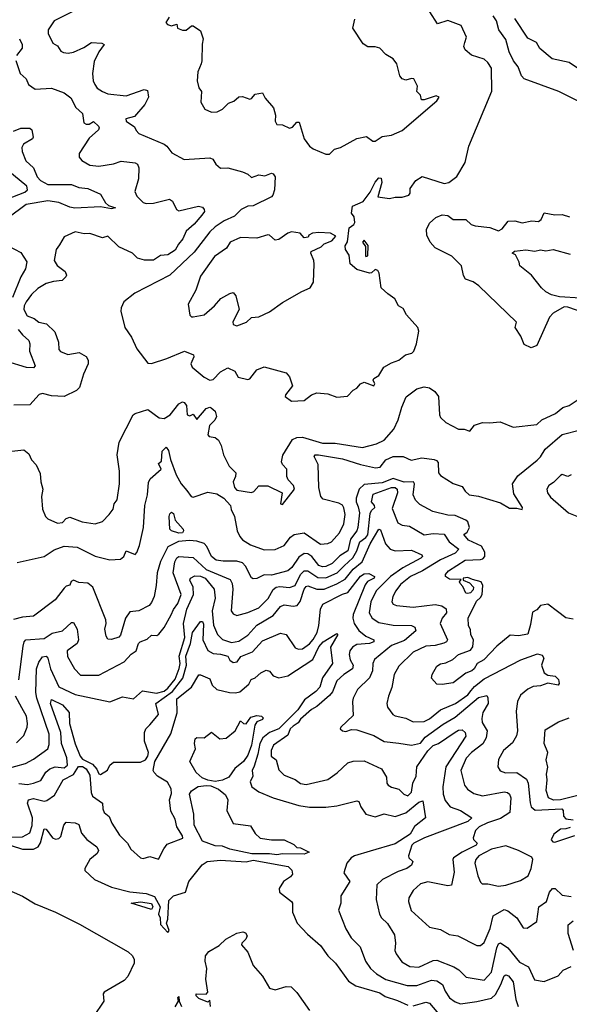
# Model space of a CAD drawing. Extents: x 1921360 to 2014538, y 768294 to 907744.
# Tile 84 of 256: x 1982170 to 1985194, y 779658 to 785081. Entities that reach past the tile are written whole.
import ezdxf

# ---------------------------------------------------------------- set-up
doc = ezdxf.new("R2010")
doc.units = 0

msp = doc.modelspace()

# ---------------------------------------------------------------- linework, layer by layer
at = {"layer": '0CON10XD'}
for points in [[(1982458.5, 785125), (1982359.5, 785075), (1982327.1, 785025), (1982325.8, 785005), (1982352.7, 784952.7), (1982376.9, 784936.9), (1982395, 784908), (1982410, 784900), (1982436.5, 784896.5), (1982465, 784902.9), (1982522.6, 784927.4), (1982565, 784956.4), (1982621.7, 784951.7), (1982633.8, 784945), (1982605, 784904), (1982579.8, 784850.2), (1982570.9, 784785), (1982573.6, 784745), (1982582.2, 784725), (1982595.8, 784705), (1982625.8, 784685.8), (1982655, 784673.5), (1982755, 784661.6), (1982855, 784697.5), (1982872.1, 784692.1), (1982878.8, 784655), (1982858.2, 784615), (1982801.2, 784548.8), (1982753.8, 784535), (1982755, 784522.7), (1982801.4, 784491.4), (1982810.7, 784470.7), (1982825, 784453.6), (1982963.6, 784395), (1982978.5, 784385), (1983007.6, 784347.6), (1983075, 784311.2), (1983215, 784320.8), (1983232.2, 784312.2), (1983249.1, 784285), (1983275, 784263.8), (1983315, 784265.7), (1983395, 784243.1), (1983425, 784230), (1983445, 784212), (1983485, 784226.5), (1983518.1, 784221.9), (1983555, 784235.5), (1983565, 784232), (1983575.7, 784215), (1983571.4, 784145), (1983563.1, 784115), (1983554.4, 784105), (1983455, 784056.4), (1983425, 784053.3), (1983387.5, 784035), (1983351.2, 783998.8), (1983295, 783973.4), (1983245, 783940.3), (1983215, 783912.5), (1983129.1, 783800.9), (1982995.4, 783675), (1982803.1, 783575), (1982743.1, 783526.9), (1982727.5, 783495), (1982726.9, 783475), (1982748.6, 783385), (1982785, 783332), (1982815, 783268), (1982875, 783188.8), (1982895, 783188), (1982978.8, 783215), (1983075.6, 783255.6), (1983126.2, 783235), (1983128.6, 783225), (1983112.1, 783185), (1983118, 783168), (1983185, 783113.1), (1983215, 783096.3), (1983235, 783098.8), (1983275, 783142.4), (1983315, 783163.5), (1983352.5, 783145), (1983372.2, 783112.2), (1983425, 783099.1), (1983436.7, 783103.3), (1983475, 783152.3), (1983515, 783168.9), (1983635, 783136.4), (1983654.5, 783115), (1983670.4, 783065), (1983632.9, 783015), (1983631.2, 783005), (1983665, 782979.6)], [(1983665, 782979.6), (1983735, 782982.9), (1983775, 783014.2), (1983805, 783025.8), (1983865, 783020.8), (1983915, 783002.5), (1983972.5, 783007.5), (1984005, 783040), (1984025, 783051.2), (1984044.1, 783075.9), (1984065, 783084.7), (1984117.5, 783065), (1984123.3, 783075), (1984113.8, 783095), (1984117.5, 783105), (1984145, 783121.2), (1984172.7, 783167.3), (1984215, 783191.4), (1984256.7, 783205), (1984292.5, 783235), (1984326.7, 783245), (1984338.8, 783255), (1984353.3, 783295), (1984366.2, 783365), (1984361.2, 783385), (1984298, 783455), (1984279.7, 783489.7), (1984253.8, 783505), (1984234.6, 783544.6), (1984195, 783570.4), (1984157.9, 783605), (1984147.7, 783685), (1984140.2, 783700.2), (1984125, 783705.7), (1984105, 783687.5), (1984095, 783686), (1984025, 783706), (1983987.3, 783737.3), (1983982.5, 783785), (1983962.5, 783815), (1983960, 783835), (1983972.6, 783857.4), (1983981.9, 783935), (1984007.3, 783952.7), (1984014.3, 783965), (1984009.2, 783995), (1983996.2, 784015), (1984000, 784055), (1984059.7, 784080.3), (1984098.6, 784131.4), (1984125, 784186.2), (1984145, 784210), (1984158.3, 784208.3), (1984162.5, 784185), (1984140, 784105), (1984205, 784096.7), (1984235, 784104), (1984275, 784103.8), (1984310, 784115), (1984317.5, 784125), (1984318.3, 784151.7), (1984349.2, 784195), (1984385, 784217.5), (1984505, 784178.5), (1984530.5, 784185), (1984575, 784217.3), (1984620.6, 784295), (1984641.9, 784385), (1984767, 784687), (1984766.2, 784815), (1984746.1, 784845), (1984725, 784863.3), (1984655.6, 784885.6), (1984620, 784915), (1984613.5, 784933.5), (1984618.7, 784955), (1984627.5, 784985), (1984599.1, 785049.1), (1984525, 785076.5), (1984469.3, 785059.3), (1984425.7, 785125)], [(1982991.2, 785095), (1982973.8, 785065), (1982982.5, 785055), (1983005, 785046.7), (1983035, 785056.7), (1983037.5, 785035), (1983065, 785023.8), (1983085.9, 785024.1), (1983115, 785047.5), (1983125, 785047.5), (1983165, 785020), (1983180, 784975), (1983172.9, 784947.1), (1983172.5, 784855), (1983167.5, 784837.5), (1983150, 784795), (1983145.6, 784745), (1983155.7, 784705.7), (1983170, 784685), (1983166.2, 784626.2), (1983188, 784588), (1983225, 784571.9), (1983255.6, 784574.4), (1983285, 784588), (1983317.7, 784622.3), (1983348, 784632), (1983375, 784655.7), (1983395, 784657.5), (1983435.8, 784644.2), (1983445, 784646.7), (1983465, 784672), (1983505, 784678.8), (1983519.4, 784649.4), (1983565.6, 784595), (1983577.1, 784555), (1983575, 784522.5), (1983585, 784504.5), (1983615, 784503.1), (1983655, 784484.4), (1983670.5, 784489.5), (1983695, 784516), (1983706.7, 784516.7), (1983734.8, 784424.8), (1983764.8, 784384.8), (1983785, 784370), (1983855, 784341.3), (1983875, 784341.2)], [(1983875, 784341.2), (1983902.3, 784367.7), (1983935, 784378.2), (1984023.9, 784426.1), (1984077.8, 784437.8), (1984112.3, 784412.3), (1984125, 784412), (1984165, 784438.7), (1984215, 784445.6), (1984275, 784471.1), (1984465.7, 784634.3), (1984478, 784655), (1984461.7, 784661.7), (1984395, 784640), (1984380.3, 784640.3), (1984375.7, 784665), (1984355.5, 784685), (1984358.8, 784715), (1984338.8, 784755), (1984325, 784758), (1984295, 784748), (1984275, 784756.2), (1984261.3, 784771.3), (1984245, 784838.8), (1984224.2, 784865), (1984185, 784889.2), (1984150.8, 784925), (1984125, 784932.3), (1984085, 784931.8), (1984059.1, 784949.1), (1984003.5, 785035), (1984013, 785085)], [(1985249.7, 784629.7), (1985136.7, 784685), (1984945.7, 784755), (1984931.7, 784771.7), (1984911.7, 784821.7), (1984886.6, 784855), (1984863.8, 784905), (1984845, 784972.2), (1984806.4, 785026.4), (1984792.4, 785075), (1984775, 785103.5)], [(1985245, 784811.2), (1985192.5, 784845), (1985100, 784865), (1985031.8, 784921.8), (1985013.8, 784955), (1984965, 784980), (1984895, 785088.5)], [(1982168.6, 784975), (1982183.8, 784945), (1982182.3, 784925), (1982151.8, 784885)], [(1982147.4, 784857.4), (1982172.5, 784785), (1982206, 784755), (1982217.5, 784725), (1982255, 784698.6), (1982345, 784703.8), (1982415, 784679.2), (1982450.4, 784650.4), (1982478.1, 784598.1), (1982514.5, 784564.5), (1982522.9, 784512.9), (1982535, 784505.4), (1982552.5, 784505), (1982575, 784520), (1982602.5, 784495), (1982607.5, 784485), (1982602.9, 784475), (1982552, 784428), (1982497.1, 784345), (1982497.5, 784325), (1982510.8, 784305), (1982555, 784279.5), (1982605.7, 784274.3), (1982685, 784288), (1982727.7, 784302.3), (1982805, 784292.9), (1982816.9, 784285), (1982825.5, 784265), (1982823.8, 784205), (1982803.6, 784135), (1982815, 784108.6), (1982848.6, 784075), (1982865, 784068.9), (1982905, 784071.3), (1982993.2, 784093.2), (1983010.9, 784080.9), (1983032.5, 784035), (1983045, 784028.5), (1983153.4, 784053.4), (1983175, 784048.6), (1983185.5, 784035.5), (1983185.7, 784025), (1983172.5, 784005), (1983130, 783955), (1983085, 783915.6), (1983067.3, 783875), (1983042.5, 783845), (1983025, 783811.5), (1982985, 783786.2), (1982945, 783783.2), (1982905, 783757.3), (1982856.9, 783756.9), (1982818.5, 783768.5), (1982790, 783795), (1982715, 783830), (1982655, 783888.2), (1982625, 783880.5), (1982555, 783904.5), (1982525, 783901.9), (1982475, 783912.9), (1982414.6, 783885.4), (1982389.2, 783840.8), (1982370, 783815), (1982359.3, 783755), (1982375, 783727.3), (1982420, 783695), (1982427.1, 783675), (1982422.9, 783665), (1982403.8, 783645), (1982355, 783640), (1982315, 783628.4), (1982268.8, 783601.2), (1982235, 783568.5), (1982205, 783527.8), (1982193.5, 783505), (1982192.7, 783485), (1982210.6, 783450.6), (1982250, 783435), (1982275, 783414.4), (1982316.7, 783406.7), (1982362.1, 783362.1), (1982383.2, 783305), (1982384.6, 783265), (1982394.1, 783254.1), (1982435, 783237.8), (1982497.5, 783247.5), (1982535.6, 783225.6), (1982546.5, 783206.5), (1982547.1, 783185), (1982520.6, 783129.4), (1982498.6, 783055), (1982482, 783038), (1982415, 783005.5), (1982345, 783008.9), (1982295, 783022), (1982276.1, 783016.1), (1982225, 782960), (1982137.6, 782957.6)], [(1982135, 784466.7), (1982175, 784483.1), (1982224.5, 784484.5), (1982237.1, 784475), (1982244.3, 784435), (1982240, 784425), (1982189.7, 784395), (1982181.9, 784378.1), (1982182.7, 784355), (1982203.1, 784303.1), (1982244.6, 784265), (1982266, 784215), (1982283.1, 784195), (1982325, 784174.4), (1982455, 784173.3), (1982495, 784157.5), (1982545, 784151.1), (1982615, 784120.5), (1982641.9, 784071.9), (1982658.5, 784058.5), (1982696.2, 784045), (1982675, 784040), (1982615, 784049.6), (1982472.3, 784042.3), (1982445, 784048.1), (1982385, 784075.3), (1982325, 784082.9), (1982205, 784063.3), (1982105, 783988.5)], [(1982055, 784076.3), (1982198.2, 784131.8), (1982212.7, 784145), (1982209.3, 784165), (1982105, 784251.4)], [(1985275, 783467.5), (1985185, 783498.7), (1985165, 783499.4), (1985105, 783464.8), (1985085, 783442.6), (1985015, 783286.9), (1984984.5, 783274.5), (1984945, 783291.4), (1984928, 783338), (1984896.7, 783385), (1984902.5, 783415), (1984696.2, 783615), (1984665, 783636.9), (1984622.4, 783652.4), (1984611.5, 783671.5), (1984600.6, 783725), (1984548.2, 783778.2), (1984456.2, 783825), (1984428.8, 783855), (1984410, 783895), (1984408, 783925), (1984425, 783960), (1984458.9, 783991.1), (1984493.4, 784006.6), (1984525, 784002.6), (1984555, 783980.9), (1984625, 783980.8), (1984653.4, 783953.4), (1984675.6, 783945), (1984757.3, 783937.3), (1984805, 783918.2), (1984825, 783929.5), (1984858.3, 783971.7), (1984895, 783973.3), (1984935, 783963.3), (1984986.9, 783973.1), (1985025, 783970.4), (1985038.7, 783981.3), (1985055, 784016.9), (1985115, 784007.3), (1985155, 784008.2), (1985195, 783996.2)], [(1983365, 783394.8), (1983417.7, 783415), (1983445, 783441.3), (1983485, 783443.8), (1983545, 783471.9), (1983615, 783522.7), (1983722.5, 783585), (1983768.6, 783605), (1983787.1, 783635), (1983790, 783735), (1983788.6, 783755), (1983771.2, 783795), (1983773.3, 783805), (1983829.2, 783830.8), (1983845, 783846.7), (1983887, 783863), (1983908.3, 783888.3), (1983880, 783905), (1983815, 783908.6), (1983780, 783905), (1983760, 783895), (1983757, 783883), (1983735, 783880), (1983712.5, 783905), (1983665, 783912.8), (1983644.8, 783905.2), (1983595, 783870), (1983576.1, 783866.1), (1983545, 783894), (1983535.6, 783895.6), (1983475, 783877.5), (1983385, 783881.8), (1983328.1, 783855), (1983306.7, 783823.3), (1983242.2, 783777.8), (1983165, 783669.2), (1983138.7, 783591.3), (1983095.7, 783515), (1983105, 783454.2), (1983115, 783444.3), (1983125, 783444.3), (1983185, 783456.4), (1983241.1, 783505), (1983275.5, 783545), (1983325, 783573.1), (1983345, 783578), (1983359.5, 783559.5), (1983377.1, 783485), (1983342.7, 783417.3), (1983345, 783402.7), (1983365, 783394.8)], [(1984075, 783777.5), (1984085, 783780), (1984086.8, 783836.8), (1984065, 783867.5), (1984056.7, 783855), (1984071.5, 783831.5), (1984072.3, 783782.3), (1984075, 783777.5)], [(1982105.3, 783835.3), (1982175, 783799.6), (1982208, 783748), (1982201.8, 783708.2), (1982176.4, 783665), (1982129.4, 783550.6)], [(1985255, 783546.8), (1985140, 783555), (1985096.3, 783566.3), (1985065, 783582), (1985040, 783605), (1984985.6, 783675), (1984922.5, 783725), (1984918.8, 783745), (1984897, 783787), (1984880, 783795), (1984892.9, 783807.1), (1984955, 783813.2), (1985005, 783806.9), (1985035, 783812.9), (1985065, 783808.9), (1985105, 783816.4), (1985199.1, 783789.1)], [(1982161.3, 783375), (1982184.6, 783344.6), (1982219.6, 783315), (1982225.3, 783295), (1982223.2, 783255), (1982254.3, 783175), (1982245.4, 783164.6), (1982207.5, 783165), (1982098.6, 783198.6)], [(1982585, 782303.5), (1982625, 782318.1), (1982661.1, 782355), (1982684.4, 782385), (1982689.2, 782415), (1982705, 782435.7), (1982718.9, 782525), (1982718.4, 782595), (1982706.5, 782685), (1982716.2, 782755), (1982794.4, 782905), (1982805, 782912.9), (1982875, 782934), (1982937.8, 782887.8), (1982965, 782885.3), (1982998.4, 782905), (1983045, 782965.6), (1983065, 782976.2), (1983075, 782973.3), (1983087, 782957), (1983090.8, 782905), (1983105, 782900), (1983125, 782908.8), (1983145, 782878.8), (1983195, 782939.5), (1983215, 782947.1), (1983223.2, 782943.2), (1983245.4, 782925.4), (1983253.1, 782895), (1983242.5, 782875), (1983213.7, 782846.3), (1983205.4, 782795), (1983211.9, 782785), (1983245, 782780), (1983263.8, 782765), (1983278.7, 782735), (1983290.4, 782685), (1983321.6, 782621.6), (1983335, 782610), (1983359.1, 782585), (1983357.1, 782565), (1983343.7, 782535), (1983352.1, 782505), (1983365, 782490), (1983445, 782477.5), (1983458.4, 782481.6), (1983485, 782513.5), (1983535, 782512.9), (1983613.3, 782475), (1983604.2, 782415), (1983615, 782410), (1983682.5, 782495), (1983676.7, 782515), (1983646.1, 782546.1), (1983640, 782565), (1983640, 782605), (1983615, 782630.6), (1983610, 782645), (1983617.5, 782682.5), (1983670.2, 782769.8), (1983695, 782779.7), (1983725, 782781.4), (1983835, 782748.3), (1983905, 782749.1), (1984055.3, 782724.7), (1984132.5, 782745), (1984175.5, 782764.5), (1984228.9, 782825), (1984252.8, 782877.2), (1984272.1, 782947.9), (1984296.1, 783003.9), (1984355, 783048.4), (1984395, 783058.5), (1984425, 783054.4), (1984453.3, 783033.3), (1984474.4, 783005), (1984479.5, 782905), (1984485, 782890.8), (1984515, 782862), (1984585, 782826.2), (1984615, 782826.2), (1984645.8, 782814.2), (1984671.4, 782848.6), (1984717, 782863), (1984755, 782860), (1984814.3, 782865.7), (1984885, 782836.6), (1985015, 782851.4), (1985043.2, 782876.8), (1985118.7, 782911.3), (1985158.9, 782945), (1985193.6, 782956.4), (1985259.2, 783000.8)], [(1983088.7, 782488.7), (1983113.5, 782455), (1983125, 782450.5), (1983205, 782478.4), (1983255, 782469.9), (1983292.9, 782445), (1983330, 782405), (1983333.1, 782383.1), (1983352.2, 782345), (1983365.6, 782265), (1983380, 782235), (1983395, 782216.9), (1983439.5, 782189.5), (1983515, 782162), (1983575, 782163.6), (1983625, 782185.6), (1983659.4, 782230.6), (1983680, 782245), (1983735, 782255.4), (1983825, 782192.2), (1983865, 782195.4), (1983885.5, 782205), (1983928.6, 782255), (1983953.2, 782305), (1983960.4, 782355), (1983953.3, 782393.3), (1983945, 782406.3), (1983925, 782417.6), (1983839.8, 782439.8), (1983825.8, 782455), (1983815.2, 782505), (1983811.9, 782631.9), (1983789.2, 782675), (1983796.1, 782683.9), (1983813.8, 782683.8), (1983945, 782661.9), (1984045, 782630.3), (1984127.6, 782612.4), (1984153.3, 782616.7), (1984185, 782657.5), (1984225.3, 782675.3), (1984280, 782675), (1984324.2, 782654.2), (1984382.4, 782667.6), (1984449.5, 782659.5), (1984463.5, 782653.5), (1984471.6, 782641.6), (1984474.8, 782585), (1984485, 782571.1), (1984555, 782527.1), (1984605, 782510), (1984620, 782485), (1984642.5, 782465), (1984695, 782457.3), (1984815, 782419.6), (1984865, 782391.4), (1984905, 782391.2), (1984935, 782382.5), (1984935.7, 782395), (1984888.9, 782468.9), (1984881.5, 782525), (1984910.3, 782569.7), (1985016.7, 782655), (1985036.1, 782673.9), (1985061.4, 782715), (1985155, 782796.9), (1985255, 782821.6)], [(1982155, 782090.6), (1982305, 782123.6), (1982358.8, 782161.2), (1982415, 782182.2), (1982486, 782175), (1982585, 782126.4), (1982665.5, 782105.5), (1982725, 782110), (1982741.9, 782125), (1982755, 782156), (1982805, 782136.2), (1982814.2, 782145.8), (1982828.9, 782185), (1982850, 782285), (1982858.1, 782405), (1982872.6, 782465), (1982878.3, 782531.7), (1982887.3, 782552.7), (1982948, 782605), (1982934.1, 782635.9), (1982950, 782650), (1982953.1, 782705), (1982975, 782726.5), (1982987.8, 782707.8), (1982998.6, 782658.6), (1983030.1, 782575), (1983058.4, 782525), (1983088.7, 782488.7)], [(1982125.6, 782704.4), (1982191.7, 782711.7), (1982219.5, 782689.5), (1982235, 782656.2), (1982259.5, 782629.5), (1982281.7, 782581.7), (1982285.6, 782535), (1982296.7, 782495), (1982289.4, 782455), (1982295.4, 782385.4), (1982311.4, 782345), (1982325, 782332.5), (1982378.1, 782308.1), (1982405, 782312.2), (1982425, 782334.4), (1982445, 782340.9), (1982513.3, 782315), (1982585, 782303.5)], [(1985205, 782574.4), (1985185, 782565.6), (1985155, 782575.5), (1985145, 782570.8), (1985107.4, 782532.6), (1985080.7, 782515), (1985071.1, 782495), (1985074.2, 782475), (1985091.2, 782451.2), (1985190, 782365), (1985235, 782346.6)], [(1985215, 781779.4), (1985175, 781786.7), (1985129.2, 781820.8), (1985075, 781861.1), (1985035.3, 781854.7), (1985015, 781831.1), (1984992, 781818), (1984980.9, 781749.1), (1984965, 781696.2), (1984915, 781686.8), (1984869.3, 781690.7), (1984795, 781630), (1984724.2, 781555), (1984687.5, 781535), (1984670.8, 781505), (1984657.5, 781495), (1984625, 781481.1), (1984555, 781429.4), (1984495, 781418.6), (1984465, 781420.8), (1984436.2, 781455), (1984440, 781475), (1984465, 781520), (1984485, 781533.8), (1984515, 781539.1), (1984552.7, 781557.3), (1984584.3, 781585), (1984650.6, 781609.4), (1984663.1, 781626.9), (1984666.8, 781665), (1984652.1, 781692.1), (1984650.5, 781720.5), (1984638.9, 781745), (1984637.1, 781785), (1984682.4, 781877.6), (1984705, 781898), (1984714.2, 781915), (1984718.5, 781965), (1984709.2, 781985), (1984662, 781998), (1984635, 782008.8), (1984610, 782005), (1984610, 781995), (1984645, 781980), (1984667.5, 781955), (1984665, 781940), (1984650, 781925), (1984635, 781920), (1984625, 781922.5), (1984608.3, 781958.3), (1984592.5, 781975), (1984590, 781985), (1984598.3, 781998.3), (1984535, 782000), (1984513.3, 782015), (1984513.3, 782025), (1984528.8, 782045), (1984621.5, 782105), (1984705, 782107.9), (1984718.2, 782111.8), (1984729.8, 782125), (1984728.2, 782148.2), (1984710.5, 782180.5), (1984639.5, 782215), (1984614, 782245), (1984631.7, 782258.3), (1984645.6, 782284.4), (1984635.3, 782315), (1984624.6, 782325), (1984565, 782349.9), (1984525, 782352.4), (1984442.2, 782372.2), (1984370.9, 782410.9), (1984348, 782435), (1984334.3, 782464.3), (1984342, 782525), (1984336.2, 782536.2), (1984285, 782534.3), (1984225, 782553.4), (1984165, 782530.6), (1984065, 782521.5), (1984037.6, 782495), (1984021.4, 782445), (1984020.2, 782425), (1984032.8, 782397.2), (1984038.5, 782365), (1984031.1, 782285), (1984024.8, 782265), (1983990.1, 782219.9), (1983975.1, 782155), (1983931.3, 782128.7), (1983888.1, 782085), (1983855, 782068.9), (1983835, 782067.7), (1983815.4, 782075), (1983778, 782125), (1983755, 782139), (1983735, 782141.5), (1983705, 782120.9), (1983666.9, 782063.1), (1983645.2, 782044.8), (1983555, 782021.7), (1983515, 782023.9), (1983475, 782003.9), (1983455, 782000.9), (1983445, 782007.1), (1983411.3, 782071.3), (1983395, 782089.6), (1983365, 782098.8), (1983288.6, 782098.6), (1983250.9, 782105), (1983225.3, 782125), (1983199.2, 782179.2), (1983185, 782196.1), (1983145, 782209.4), (1983103.4, 782213.4), (1983042.6, 782207.4), (1982985, 782177.7), (1982945, 782096.2), (1982926.3, 782035)], [(1982165.3, 781445), (1982188.7, 781631.3), (1982194.4, 781655), (1982204, 781666), (1982305, 781673.1), (1982347.3, 781702.7), (1982405, 781715.9), (1982455, 781760.4), (1982465, 781761.4), (1982485.3, 781724.7), (1982493.7, 781665), (1982485.3, 781644.7), (1982431.5, 781605), (1982433, 781573), (1982471.5, 781505), (1982505, 781471.6), (1982605, 781471.6), (1982745.3, 781544.7), (1982783.5, 781586.5), (1982810.6, 781605), (1982823.1, 781645), (1982833.3, 781655), (1982870.4, 781669.6), (1982895, 781690.8), (1982925, 781689.2), (1982935, 781697.1), (1982965, 781733.3), (1983003.8, 781803.8), (1983015, 781832), (1983039.7, 781865), (1983058.4, 781915), (1983014.7, 782035), (1983023, 782095), (1983033.5, 782116.5), (1983045, 782125.1), (1983125, 782118.5), (1983195, 782053.7), (1983327.9, 781997.9), (1983338.4, 781975), (1983342.4, 781945), (1983333.3, 781825), (1983345, 781808), (1983365, 781799.2), (1983425, 781815.3), (1983485, 781841.1), (1983537.6, 781892.4), (1983565, 781942.7), (1983580.9, 781955), (1983601.3, 781958.7), (1983655, 781953.3), (1983685, 781963.8), (1983715, 782025.2), (1983735, 782044.8), (1983755, 782045.2), (1983809.3, 782009.3), (1983855, 782007), (1983915.8, 782034.2), (1983955, 782073.7), (1984003.3, 782116.7), (1984025.4, 782155), (1984041, 782205), (1984075, 782229.4), (1984085.8, 782244.2), (1984098.5, 782361.5), (1984105, 782377.5), (1984122.9, 782395), (1984122.5, 782405), (1984104.7, 782425), (1984115, 782468.2), (1984215, 782504.8), (1984235, 782504.2), (1984246.8, 782495), (1984248.3, 782475), (1984219.6, 782389.6), (1984250.2, 782310.2), (1984275, 782297.5), (1984315, 782291.8), (1984395, 782243.8), (1984445, 782251.4), (1984505, 782247), (1984532.2, 782205), (1984585.4, 782165), (1984565, 782143.5), (1984485, 782106.3), (1984385.4, 782045), (1984320, 782015), (1984265, 781969.4), (1984239.4, 781935), (1984223.2, 781905), (1984217.5, 781875), (1984225, 781862.7), (1984243.6, 781853.7), (1984335, 781845.3), (1984455, 781860), (1984492.2, 781852.2), (1984517, 781837), (1984518, 781815), (1984494.1, 781785), (1984484.1, 781755), (1984522.9, 781665), (1984517.9, 781655), (1984502.7, 781647.3), (1984455.2, 781634.8), (1984405, 781630.6), (1984335, 781598), (1984255, 781520.5), (1984230, 781475), (1984217.9, 781402.1), (1984198.5, 781355), (1984190, 781315), (1984194.3, 781295), (1984222.5, 781255), (1984235, 781246.2), (1984294, 781234), (1984335, 781214.6), (1984395, 781216.3), (1984425, 781230.3), (1984485, 781280), (1984567.2, 781315), (1984635, 781362.7), (1984654, 781386), (1984671.8, 781408.2), (1984725, 781451.5), (1984927.5, 781555), (1985018.7, 781588.7), (1985045, 781580.8), (1985053.3, 781565), (1985041.7, 781525), (1985055, 781482.9), (1985075, 781470), (1985115.6, 781465.6), (1985135, 781446.7), (1985138.6, 781425), (1985132.5, 781415), (1985075, 781427.1), (1985035, 781412.5), (1984995, 781408.6), (1984965, 781393.1), (1984925, 781360), (1984908.5, 781325), (1984901.7, 781271.7), (1984908.8, 781165), (1984903.3, 781136.7), (1984881.2, 781098.8), (1984831.5, 781055), (1984804, 781006), (1984800.6, 780965), (1984814, 780944), (1984843.4, 780933.4), (1984905, 780934.7), (1984957.6, 780897.6), (1984966.8, 780875), (1984978.1, 780768.1), (1984984.8, 780744.8), (1985006.7, 780726.7), (1985152.5, 780735), (1985160, 780725), (1985162.5, 780695), (1985175, 780680), (1985215, 780673.8)], [(1983045, 782253.1), (1983005, 782266.5), (1982995, 782275.8), (1982991.2, 782345), (1982995, 782360), (1983005, 782368.6), (1983015, 782361.2), (1983025.6, 782325), (1983069.6, 782275), (1983071.5, 782265), (1983065, 782254.5), (1983045, 782253.1)], [(1982095, 780954.7), (1982201.4, 780985), (1982245, 781007.9), (1982324.1, 781065.9), (1982331.2, 781088.8), (1982332.1, 781145), (1982263.3, 781345), (1982258.2, 781375), (1982261.1, 781505), (1982275, 781542.6), (1982295, 781571.9), (1982315, 781575.9), (1982323.9, 781565), (1982339.4, 781505), (1982385, 781405.7), (1982475.2, 781365.2), (1982665, 781323.2), (1982735, 781351.4), (1982795, 781341.2), (1982846, 781384), (1982922.3, 781372.3), (1982965, 781383.5), (1982985, 781399.7), (1983025, 781448.7), (1983047.3, 781507.3), (1983052.5, 781535), (1983047.4, 781575), (1983078.6, 781678.6), (1983071.5, 781755), (1983089.2, 781835), (1983126.5, 781915), (1983124.4, 781955), (1983105.7, 781995), (1983110, 782005), (1983132.5, 782017.5), (1983165, 782015.5), (1983189.8, 782005), (1983239.5, 781945), (1983244.5, 781895), (1983228.5, 781825), (1983236.5, 781746.5), (1983258.9, 781695), (1983285, 781668), (1983335, 781650.3), (1983375, 781658.6), (1983425, 781691.7), (1983474.6, 781745.4), (1983565, 781798.6), (1983605, 781849.6), (1983625, 781857.8), (1983675, 781850.4), (1983695.8, 781854.2), (1983713.7, 781876.3), (1983735.2, 781945), (1983745, 781959.5), (1983755, 781962.2), (1983805, 781943.8), (1983844.6, 781945.4), (1983915, 781973.1), (1983960.8, 781999.2), (1984005, 782055.5), (1984054.5, 782095.5), (1984098.5, 782195), (1984145, 782275.4), (1984155, 782271.9), (1984183.2, 782195), (1984208.5, 782165), (1984236, 782156), (1984325, 782158.5), (1984382.8, 782132.8), (1984385.5, 782125), (1984376.9, 782115), (1984277.6, 782062.4), (1984210.4, 782015), (1984131.3, 781935), (1984102, 781875), (1984093.2, 781815), (1984110, 781785), (1984145, 781761.6), (1984225, 781746.5), (1984325.3, 781745.3), (1984344.6, 781734.6), (1984350, 781715), (1984287.9, 781662.1), (1984215, 781633.9), (1984122.6, 781557.4), (1984113.2, 781535), (1984110.4, 781495), (1984093.8, 781456.2), (1984028.3, 781391.7), (1984005, 781344.2), (1984000.3, 781325), (1984005, 781248.8), (1983936, 781185), (1983933.8, 781175), (1983946.2, 781165), (1983965, 781161.1), (1983995, 781170.8), (1984025, 781169.2), (1984118.5, 781138.5), (1984175, 781105.4), (1984255, 781096.4), (1984325, 781084.5), (1984375, 781095.7), (1984400.7, 781129.3), (1984499.3, 781200.7), (1984565, 781238.8), (1984695, 781347.2), (1984739.3, 781359.3), (1984745.8, 781345.8), (1984747.1, 781315), (1984717.5, 781265), (1984712.1, 781232.1), (1984715, 781209.2), (1984741.1, 781165), (1984735.9, 781125), (1984717.8, 781092.2), (1984655.2, 781044.8), (1984627.2, 781012.8), (1984597.3, 780945), (1984616.7, 780865), (1984632.8, 780842.8), (1984668.5, 780818.5), (1984716.6, 780806.6), (1984835, 780828.8), (1984853.8, 780825), (1984865.5, 780815), (1984872.7, 780795), (1984866.7, 780715), (1984815, 780682.1), (1984743.1, 780656.9)], [(1982926.3, 782035), (1982920.9, 781965), (1982909, 781905), (1982895, 781870.9), (1982881.5, 781855), (1982825, 781825.3), (1982775, 781820), (1982751.5, 781785), (1982725, 781690.6), (1982715, 781680.9), (1982675, 781666.5), (1982655, 781670), (1982645.7, 781685), (1982638.6, 781725), (1982646.2, 781755), (1982644.2, 781775), (1982572.1, 781955), (1982545, 781978), (1982495, 781980.9), (1982465, 781993.3), (1982452.8, 781987.2), (1982445, 781966.7), (1982425, 781960.6), (1982415, 781950), (1982365, 781885.8), (1982245, 781795.6), (1982185, 781791.2), (1982135, 781777.1)], [(1982165, 780874.8), (1982211.8, 780868.2), (1982245, 780876.8), (1982285, 780890.6), (1982313.5, 780936.5), (1982336, 780955), (1982365, 780966.2), (1982415, 780961), (1982432.8, 780975), (1982428, 781015), (1982398.8, 781095), (1982396.7, 781155), (1982339, 781315), (1982345, 781336.5), (1982405, 781307.4), (1982442.4, 781265), (1982443.5, 781205), (1982475, 781092.7), (1982501.5, 781025), (1982515, 781007.6), (1982569.8, 780979.8), (1982593.2, 780953.2), (1982605, 780928), (1982615, 780924.2), (1982652.7, 780947.3), (1982666, 780975), (1982685, 780990.8), (1982835, 780991.9), (1982862.7, 781005), (1982875.2, 781025), (1982878.2, 781045), (1982857.1, 781107.1), (1982856.1, 781155), (1982863.5, 781175), (1982885, 781196.4), (1982932.9, 781255), (1982919.3, 781315), (1983010, 781380), (1983067.1, 781455), (1983086.6, 781525), (1983083.2, 781575), (1983109.1, 781645), (1983121.2, 781705), (1983165, 781765.7), (1983175, 781765.7), (1983181.3, 781751.3), (1983176.7, 781665), (1983205, 781607.3), (1983235, 781589.3), (1983275, 781587), (1983314, 781575), (1983325, 781552.9), (1983345, 781541.1), (1983366.4, 781545), (1983386.2, 781573.8), (1983450.2, 781599.8), (1983505, 781659.7), (1983605, 781701.8), (1983635, 781694.4), (1983685, 781620.7), (1983703.5, 781613.5), (1983725, 781615.9), (1983765, 781642.9), (1983785, 781668), (1983806.7, 781705), (1983815.8, 781745), (1983825.3, 781834.7), (1983838.5, 781861.5), (1983945, 781917.4), (1983975, 781926.6), (1984045, 782015.3), (1984065, 782029), (1984091.2, 782031.2), (1984121.2, 782015), (1984120.8, 782005), (1984083.5, 781986.5), (1984070.9, 781969.1), (1984005.2, 781805), (1984002.6, 781785), (1984010.4, 781755), (1984035, 781717.1), (1984075, 781686.2), (1984118.6, 781665), (1984118.9, 781655), (1984095.1, 781644.9), (1984025, 781640.4), (1984001.3, 781625), (1983986.8, 781605), (1983982, 781585), (1983988.2, 781555), (1984005.2, 781525), (1984000.9, 781505), (1983953.8, 781475), (1983915, 781438.9), (1983890.8, 781379.2), (1983875, 781358.2), (1983805, 781298.8), (1983775, 781282.1), (1983715, 781228.1), (1983701.7, 781208.3), (1983675, 781189.7), (1983657.9, 781175), (1983645, 781140), (1983565.5, 781084.5), (1983553.5, 781055), (1983553.1, 781025), (1983580.5, 781005), (1983595, 780950), (1983625, 780919.6), (1983685, 780896.2), (1983715, 780873.8), (1983745, 780869.2), (1983864.8, 780895.2), (1983917.4, 780932.6), (1983975, 780987.3), (1984005, 780996.4), (1984065, 780998.8), (1984160.8, 780955), (1984188.4, 780908.4), (1984190.4, 780875), (1984196.9, 780865), (1984215, 780853.5), (1984255, 780843.1), (1984283.6, 780815), (1984305, 780806.9), (1984325, 780827.1), (1984332.7, 780875), (1984351.3, 780915), (1984355.3, 780965), (1984415, 781054.4), (1984445, 781082.8), (1984475, 781095.2), (1984566.2, 781156.2), (1984585, 781167.7), (1984605, 781168.9), (1984620, 781155), (1984624.5, 781135), (1984514.8, 780965.2), (1984497.5, 780855), (1984500, 780815), (1984511.1, 780781.1), (1984537.8, 780745), (1984595, 780724.7), (1984656.9, 780685), (1984634.7, 780665), (1984397.5, 780575), (1984337.8, 780545), (1984326.9, 780535), (1984308.6, 780475), (1984311.2, 780465), (1984332, 780445), (1984325.6, 780425), (1984299.1, 780405), (1984251.4, 780388.6), (1984165.5, 780345), (1984134.7, 780315.3), (1984130.4, 780235), (1984150, 780155), (1984160.8, 780135), (1984193, 780103), (1984231.1, 780041.1), (1984238.2, 779995), (1984234.5, 779955), (1984241.5, 779935), (1984271.5, 779891.5), (1984315.8, 779865.8), (1984365, 779862.1), (1984445, 779899.2), (1984465, 779900.8), (1984558.6, 779865), (1984586.8, 779846.8), (1984626.7, 779806.7), (1984725, 779790.3), (1984766.3, 779835), (1984795, 779969.4), (1984805, 779990), (1984815, 779996.1), (1984855, 779969.2), (1984920.4, 779890.4), (1984968.9, 779865), (1985002.8, 779792.8), (1985055, 779784), (1985133.3, 779815), (1985160, 779845), (1985205, 779866.4)], [(1982125, 780577.8), (1982185, 780579.8), (1982225, 780603.2), (1982237.5, 780642.5), (1982239.5, 780685), (1982213.2, 780765), (1982217.5, 780785), (1982245, 780792.2), (1982303.8, 780776.2), (1982319.6, 780780.4), (1982360.3, 780809.7), (1982408.5, 780895), (1982465.8, 780924.2), (1982493.1, 780966.9), (1982515, 780967.2), (1982535.5, 780955), (1982555, 780919.1), (1982562.8, 780825), (1982570, 780805), (1982625.5, 780765), (1982626.7, 780735), (1982634.5, 780715), (1982661.7, 780691.7), (1982676.2, 780656.2), (1982718.6, 780588.6), (1982762.1, 780545), (1982781.9, 780511.9), (1982835, 780463.8), (1982848.3, 780461.7), (1982885, 780471.2), (1982933.6, 780456.4), (1982962, 780515), (1982980.7, 780539.3), (1983067.7, 780572.3), (1983066.2, 780585), (1983034.6, 780635), (1983025, 780676.7), (1983001.8, 780721.8), (1982993.6, 780785), (1983005, 780818.8), (1983002.9, 780845), (1982982.1, 780882.1), (1982928, 780915), (1982909.5, 780935), (1982904.4, 780945), (1982912.9, 780995), (1983002.1, 781147.9), (1983036, 781264), (1983035, 781340.6), (1983115, 781404.3), (1983155, 781472.2), (1983165, 781473.5), (1983215, 781451.2), (1983229.4, 781415), (1983255, 781391.1), (1983323.8, 781376.2), (1983356.6, 781373.4), (1983381.1, 781378.9), (1983429.6, 781420.4), (1983442.7, 781447.3), (1983465, 781456.4), (1983495.8, 781484.2), (1983525, 781498.9), (1983543.7, 781493.7), (1983565, 781467.5), (1983595, 781456.2), (1983645, 781467.8), (1983783.4, 781556.6), (1983815, 781626.6), (1983838.9, 781655), (1983905, 781695.6), (1983915, 781700), (1983920, 781695), (1983880, 781625), (1983890.8, 781535), (1983836.4, 781456.4), (1983820.6, 781405), (1983798.6, 781381.4), (1983736.3, 781335), (1983699.5, 781280.5), (1983596.4, 781175), (1983544.1, 781155), (1983508, 781125), (1983491, 781095), (1983480.8, 781035), (1983459.9, 780970.1), (1983448.5, 780945), (1983451.8, 780915), (1983437, 780883), (1983447.1, 780855), (1983485, 780828.5), (1983565, 780794.3), (1983705, 780753.3), (1983765, 780744.5), (1983855, 780743.6), (1983915, 780751.9), (1984025, 780778.9), (1984036, 780775), (1984046.9, 780745), (1984075, 780705.6), (1984125, 780690), (1984175, 780706.7), (1984235, 780692.9), (1984295, 780712.7), (1984365, 780771.4), (1984388.8, 780778.8), (1984402, 780685), (1984342.1, 780637.9), (1984317.5, 780595), (1984235, 780542.5), (1984098.1, 780501.9), (1984012.5, 780475), (1983993.5, 780465), (1983969.2, 780435), (1983952.7, 780382.7), (1983985.8, 780335), (1983936.2, 780255), (1983936.6, 780215), (1983923.7, 780176.3), (1983964.3, 780074.3), (1983994.2, 780024.2), (1984043.3, 779975), (1984072.7, 779895), (1984100.5, 779855), (1984133.5, 779825), (1984185, 779793.7), (1984301.9, 779761.9), (1984355, 779760.5), (1984435, 779791.4), (1984465, 779787.4), (1984496.2, 779766.2), (1984510.5, 779730.5), (1984535, 779693.8), (1984565, 779670.8), (1984595, 779661.3), (1984685, 779673.7), (1984765, 779692.4), (1984788.2, 779711.8), (1984816.7, 779766.7), (1984834.6, 779815), (1984845, 779819.4), (1984858.8, 779815), (1984885, 779781.1), (1984900, 779685), (1984912.7, 779645)], [(1982151.2, 781098.8), (1982191.7, 781138.3), (1982211.3, 781185), (1982212.5, 781205), (1982206.3, 781245), (1982181.7, 781291.7), (1982147.1, 781355)], [(1983245, 780885.2), (1983205, 780891.8), (1983172.9, 780905), (1983141.2, 780935), (1983105.7, 780995), (1983136.7, 781065), (1983131.4, 781095), (1983135, 781120), (1983145, 781127.5), (1983183.9, 781126.1), (1983225, 781157.5), (1983270.5, 781120.5), (1983305, 781122.9), (1983355, 781164.2), (1983385, 781218.8), (1983401.2, 781205), (1983415, 781203.5), (1983441.3, 781238.7), (1983475, 781248.9), (1983500, 781245), (1983510, 781235), (1983505, 781226.7), (1983475, 781212.9), (1983464, 781196), (1983445, 781084.4), (1983425, 781030.4), (1983400.3, 780995), (1983353.5, 780956.6), (1983320.2, 780909.8), (1983285, 780892.5), (1983245, 780885.2)], [(1985352.5, 780835), (1985145, 780783.2), (1985107.1, 780782.9), (1985080, 780795), (1985066.9, 780835), (1985072.7, 780895), (1985068.1, 780925), (1985075.6, 780964.4), (1985065.7, 781005), (1985075.6, 781045), (1985054.7, 781094.7), (1985060.7, 781169.3), (1985134.1, 781214.1), (1985193.9, 781236.1)], [(1983585, 780480.3), (1983545, 780486.5), (1983446.4, 780486.4), (1983325, 780511.9), (1983285, 780528), (1983245, 780530.6), (1983175.9, 780555.9), (1983128.9, 780645), (1983127.6, 780705), (1983104, 780815), (1983115, 780833.1), (1983151.8, 780858.2), (1983195, 780863.7), (1983220.4, 780860.4), (1983263.2, 780843.2), (1983301.5, 780811.5), (1983314.4, 780784.4), (1983309.2, 780725), (1983344.3, 780654.3), (1983440.3, 780640.3), (1983465, 780598), (1983493.7, 780573.7), (1983555, 780562.9), (1983625, 780563.1), (1983677.3, 780537.3), (1983695, 780521.2), (1983715, 780519.2), (1983762, 780495), (1983735, 780484.8), (1983615, 780485.8), (1983585, 780480.3)], [(1982122.9, 780532.9), (1982185, 780512.3), (1982245, 780512.7), (1982271.6, 780525), (1982283.2, 780546.8), (1982305, 780624.3), (1982315, 780623.1), (1982350.8, 780575), (1982367.1, 780567.1), (1982385, 780570.8), (1982395, 780582.7), (1982412.7, 780645), (1982425, 780661.8), (1982475, 780656.9), (1982495, 780647.8), (1982510.3, 780600.3), (1982538.8, 780565), (1982593.8, 780525), (1982603.6, 780505), (1982595, 780488.5), (1982555.5, 780455), (1982528, 780405), (1982528, 780395), (1982581.4, 780345), (1982675, 780303), (1982775, 780278.2), (1982865, 780267.5), (1982911.9, 780251.9), (1982941.9, 780195), (1982933.7, 780155), (1982942.3, 780135), (1982945, 780096.7), (1982985, 780053.8), (1982992.5, 780065), (1982977.6, 780105), (1982985, 780126.7), (1982990.8, 780229.2), (1983015, 780255.6), (1983082.3, 780275), (1983100, 780335), (1983173.8, 780426.2), (1983200.5, 780445), (1983275, 780451.5), (1983415, 780443.2), (1983455, 780451.6), (1983647.4, 780417.4), (1983666.9, 780396.9), (1983670.3, 780375), (1983659.7, 780360.3), (1983621.1, 780335), (1983597.5, 780295), (1983598.8, 780275), (1983666, 780225), (1983670.8, 780215), (1983670.6, 780165), (1983695.8, 780105), (1983752.9, 780045), (1983825, 779981.9), (1983865.5, 779925), (1983908.2, 779885), (1983979.5, 779785), (1984019, 779759), (1984150.6, 779720.6), (1984180, 779700), (1984248.4, 779678.4), (1984305, 779652.5)], [(1984743.1, 780656.9), (1984697.1, 780635), (1984678, 780615), (1984664, 780575), (1984666.2, 780565), (1984686.2, 780545), (1984680.8, 780535), (1984603.7, 780496.3), (1984557.1, 780465), (1984553.1, 780455), (1984560, 780385), (1984545, 780314), (1984525, 780310.5), (1984415, 780333.3), (1984375, 780320.9), (1984334.5, 780285), (1984310.5, 780245), (1984308.2, 780225), (1984323.1, 780175), (1984425, 780083.1), (1984485, 780070), (1984532.7, 780042.7), (1984580, 780035), (1984685, 779981.9), (1984705, 779981.9), (1984725, 779998.6), (1984757.7, 780075), (1984775, 780144.3), (1984835, 780180), (1984855, 780173.1), (1984904.5, 780135), (1984939.7, 780079.7), (1984962.5, 780077.5), (1985015.7, 780114.3), (1985026.5, 780195), (1985068.5, 780225), (1985085.4, 780275), (1985100.8, 780295), (1985115.2, 780295.2), (1985155, 780259.7), (1985205, 780251.8)], [(1985197.9, 780632.1), (1985175, 780623.8), (1985145, 780622.5), (1985109.4, 780595), (1985094.4, 780564.4), (1985102.5, 780552.5), (1985115, 780551.2), (1985225, 780586.9)], [(1984805, 780308.2), (1984845, 780313.3), (1984925, 780340.4), (1984966.9, 780365), (1984984.3, 780405), (1984992.5, 780455), (1984988.3, 780468.3), (1984915, 780505.8), (1984845, 780530.8), (1984765, 780512.6), (1984696.2, 780475), (1984679.2, 780455), (1984674.6, 780435), (1984690.5, 780365), (1984705, 780331.4), (1984715, 780321.9), (1984745, 780321.9), (1984805, 780308.2)], [(1982093.8, 780293.8), (1982185, 780253), (1982255, 780211.6), (1982366.2, 780166.2), (1982499.5, 780099.5), (1982766.6, 779946.6), (1982789.7, 779925), (1982799.3, 779905), (1982798.6, 779885), (1982765, 779811.4), (1982745, 779788.9), (1982634.3, 779725), (1982628.3, 779715), (1982631.6, 779675), (1982575, 779590.4), (1982561.4, 779538.6), (1982498.9, 779481.1), (1982475, 779461.6), (1982435, 779454.9)], [(1982895, 780180), (1982782.5, 780215), (1982835, 780221.9), (1982895, 780212.7), (1982902.1, 780195), (1982895, 780180)], [(1985217.2, 779955), (1985187.7, 780047.7), (1985188.5, 780095), (1985215, 780117.7)], [(1983220, 779645), (1983215, 779680), (1983205, 779670), (1983155, 779690), (1983140, 779705), (1983140, 779715), (1983195, 779713.8), (1983204.6, 779725.4), (1983193.1, 779796.9), (1983199.3, 779855), (1983189.3, 779895), (1983191.2, 779925), (1983210.7, 779949.3), (1983267.9, 779982.1), (1983303.2, 780016.8), (1983365, 780049.8), (1983397.2, 780057.2), (1983412.4, 780052.4), (1983420.7, 780035), (1983414.3, 780015.7), (1983391.4, 779995), (1983389.4, 779985), (1983424.6, 779944.6), (1983455, 779871.2), (1983505, 779812.5), (1983545, 779746.7), (1983575, 779736.7), (1983635, 779756.7), (1983663.6, 779753.6), (1983695, 779723.3), (1983765, 779623.3)], [(1983024.3, 779644.3), (1983042.5, 779675), (1983040, 779695), (1983045, 779700), (1983047.5, 779675), (1983060, 779645)], [(1984335, 779650), (1984386.2, 779665), (1984405, 779668.7), (1984425, 779663.8), (1984495, 779580.8)]]:
    msp.add_lwpolyline(points, dxfattribs=at)

doc.saveas('drawing.dxf')
